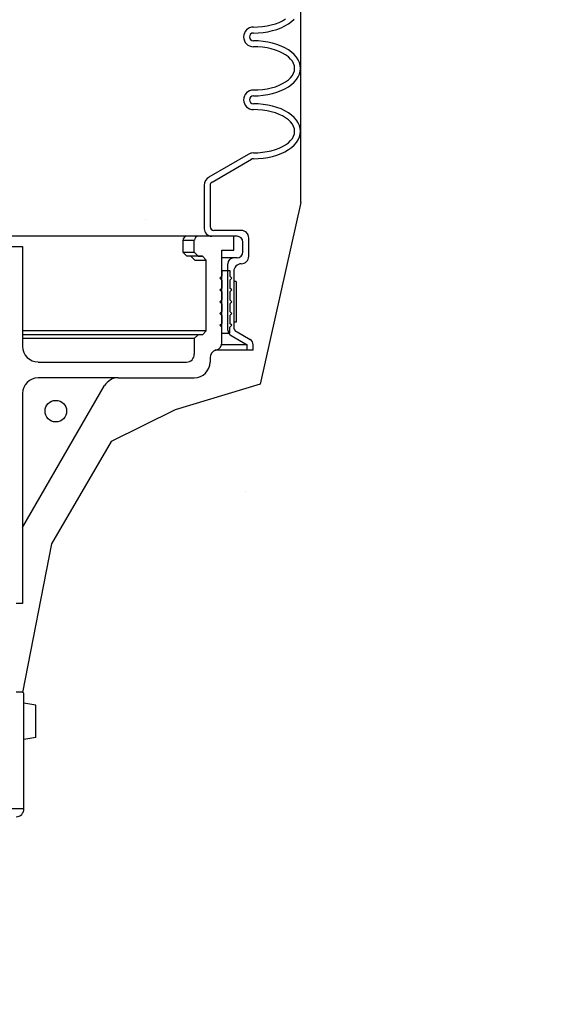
# Model space of a CAD drawing. Extents: x 1081 to 2220, y 0 to 2796.
# Tile 25 of 161: x 1668 to 1676, y 398 to 413. Entities that reach past the tile are written whole.
import ezdxf

# ---------------------------------------------------------------- set-up
doc = ezdxf.new("R2010")
doc.units = 0
doc.header["$MEASUREMENT"] = 0
doc.header["$PDSIZE"] = 1
doc.layers.get('DEFPOINTS').update_dxf_attribs({"linetype": 'CONTINUOUS'})
for name, color, linetype in [('DIM', 3, 'CONTINUOUS'), ('FACE-SEAL-ADAPTOR', 3, 'CONTINUOUS'), ('PEAGRAVEL-HATCH', 3, 'CONTINUOUS'), ('SPILL-BUCKET', 1, 'CONTINUOUS')]:
    doc.layers.add(name, color=color, linetype=linetype)
doc.styles.add('SIMPLEX', font='simplex')
doc.dimstyles.new('DIM64', dxfattribs={"dimscale": 64, "dimtxt": 0.09375, "dimasz": 0.09375, "dimexe": 0.0625, "dimexo": 0.0625, "dimgap": 0.046875, "dimtad": 1, "dimdec": 4, "dimzin": 3, "dimdsep": 46, "dimlunit": 4, "dimtxsty": 'SIMPLEX', "dimcen": 0, "dimclrd": 256, "dimclre": 256, "dimclrt": 256, "dimadec": 0, "dimazin": 0, "dimtfac": 1, "dimtdec": 4, "dimtmove": 0, "dimatfit": 3, "dimfxl": 1, "dimfrac": 2, "dimtolj": 1, "dimtzin": 0, "dimarcsym": 0})

# ---------------------------------------------------------------- blocks, each defined once
blk = doc.blocks.new('*D23')
at = {"layer": 'DEFPOINTS', "color": 0, "transparency": 16777216}
for p in [(1389.622, 410.007), (1911.122, 410.007), (1911.122, 136.516)]:
    blk.add_point(p, dxfattribs=at)
at = {"layer": 'DIM', "lineweight": -2, "transparency": 16777216}
for p, q in [((1389.622, 406.007), (1389.622, 132.516)), ((1911.122, 406.007), (1911.122, 132.516)), ((1395.622, 136.516), (1905.122, 136.516))]:
    blk.add_line(p, q, dxfattribs=at)
at = {"layer": 'DIM', "transparency": 16777216}
for points in [[(1395.622, 137.516), (1395.622, 135.516), (1389.622, 136.516)], [(1905.122, 137.516), (1905.122, 135.516), (1911.122, 136.516)]]:
    blk.add_solid(points, dxfattribs=at)
at = {"layer": 'DIM', "transparency": 16777216, "insert": (1650.372, 144.087), "char_height": 6, "attachment_point": 5, "style": 'SIMPLEX'}
blk.add_mtext('\\A1;43\'-5 1/2" (F.V. TANK SLAB)', dxfattribs=at)

msp = doc.modelspace()

# ---------------------------------------------------------------- hatches: boundary and pattern name
at = {"layer": 'PEAGRAVEL-HATCH'}
h = msp.add_hatch(dxfattribs=at)
h.set_pattern_fill('AR-SAND', color=256, scale=7.5, style=0)
h.set_pattern_definition([(37.5, (-80.923, -562.65), (-0.47245, 14.45118), [0, -11.4, 0, -12.75, 0, -12.1875]), (7.5, (-80.923, -562.65), (13.27333, 21.1661), [0, -6.15, 0, -10.275, 0, -3.9375]), (327.5, (-90.148, -562.65), (23.356064, 0.04244), [0, -3.75, 0, -13.5, 0, -17.625]), (317.5, (-90.148, -562.65), (22.54595, 6.58257), [0, -1.875, 0, -8.85, 0, -10.125])])
h.paths.add_polyline_path([(1683.66686, 407.59823), (1684.03582, 408.23015), (1685.05318, 408.73842), (1686.40961, 409.14501), (1687.05387, 412.03764), (1687.05387, 415.50349), (1703.69071, 415.50349), (1703.69071, 414.23971), (1703.70523, 411.19237), (1703.75378, 411.19237), (1710.79505, 411.19237), (1710.79505, 372.75456), (1683.66686, 372.75456)])
edge = h.paths.add_edge_path()
edge.add_line((1650.92654, 403.66087), (1650.08623, 406.02465))
edge.add_line((1650.08623, 406.02465), (1651.03581, 407.65102))
edge.add_line((1651.03581, 407.65102), (1652.05317, 408.15928))
edge.add_line((1652.05317, 408.15928), (1653.4096, 408.56588))
edge.add_line((1653.4096, 408.56588), (1654.05386, 411.4585))
edge.add_line((1654.05386, 411.4585), (1656.0681, 414.28861))
edge.add_line((1656.0681, 414.28861), (1673.03625, 415.50349))
edge.add_line((1673.03625, 415.50349), (1673.03625, 412.02272))
edge.add_line((1673.03625, 412.02272), (1674.06566, 408.43348))
edge.add_line((1674.06566, 408.43348), (1674.87956, 406.63767))
edge.add_line((1674.87956, 406.63767), (1677.42945, 404.26909))
edge.add_line((1677.42945, 404.26909), (1677.42945, 404.06601))
edge.add_line((1677.42945, 404.06601), (1677.24195, 404.03476))
edge.add_line((1677.24195, 404.03476), (1677.24195, 403.52131))
edge.add_line((1677.24195, 403.52131), (1677.42945, 403.49006))
edge.add_line((1677.42945, 403.49006), (1677.42945, 402.38406))
edge.add_arc((1677.55445, 402.38406), 0.125, 180, 270)
edge.add_line((1677.55445, 402.25906), (1682.525, 402.25906))
edge.add_arc((1682.525, 402.38406), 0.125, 270, 360)
edge.add_line((1682.65, 402.38406), (1682.65, 403.49006))
edge.add_line((1682.65, 403.49006), (1682.8375, 403.52131))
edge.add_line((1682.8375, 403.52131), (1682.8375, 404.03476))
edge.add_line((1682.8375, 404.03476), (1682.65, 404.06601))
edge.add_line((1682.65, 404.06601), (1682.65, 404.36891))
edge.add_line((1682.65, 404.36891), (1683.08624, 406.60379))
edge.add_line((1683.08624, 406.60379), (1683.66686, 407.59823))
edge.add_line((1683.66686, 407.59823), (1683.66686, 353.01205))
edge.add_line((1683.66686, 353.01205), (1683.33063, 353.01205))
edge.add_line((1683.33063, 353.01205), (1683.33063, 353.36285))
edge.add_arc((1683.33063, 354.01205), 0.6492, 180, 270, ccw=False)
edge.add_line((1682.68142, 354.01205), (1680.04959, 354.01205))
edge.add_line((1680.04959, 354.01205), (1682.39345, 354.091))
edge.add_line((1682.39345, 354.091), (1682.39345, 354.34114))
edge.add_line((1682.39345, 354.34114), (1677.69666, 354.18294))
edge.add_line((1677.69666, 354.18294), (1677.69666, 354.01205))
edge.add_line((1677.69666, 354.01205), (1677.43142, 354.01205))
edge.add_arc((1676.78222, 354.01205), 0.6492, 270, 360, ccw=False)
edge.add_line((1676.78222, 353.36285), (1676.78222, 353.01205))
edge.add_line((1676.78222, 353.01205), (1675.29505, 353.01205))
edge.add_line((1675.29505, 353.01205), (1674.29505, 355.01205))
edge.add_line((1674.29505, 355.01205), (1669.29505, 355.01205))
edge.add_line((1669.29505, 355.01205), (1668.29505, 353.01205))
edge.add_line((1668.29505, 353.01205), (1658.79505, 353.01205))
edge.add_line((1658.79505, 353.01205), (1657.79505, 355.01205))
edge.add_line((1657.79505, 355.01205), (1652.79505, 355.01205))
edge.add_line((1652.79505, 355.01205), (1651.79505, 353.01205))
edge.add_line((1651.79505, 353.01205), (1650.31898, 353.01205))
edge.add_line((1650.31898, 353.01205), (1650.31898, 353.36285))
edge.add_arc((1650.31898, 354.01205), 0.6492, 180, 270, ccw=False)
edge.add_line((1649.66978, 354.01205), (1649.24127, 354.01205))
edge.add_line((1649.24127, 354.01205), (1649.28314, 354.52262))
edge.add_arc((1649.40449, 354.55261), 0.125, 50.621892, 193.878148, ccw=False)
edge.add_arc((1649.52937, 354.73121), 0.0938, 240.92541, 360)
edge.add_line((1649.62317, 354.73121), (1649.62317, 355.48111))
edge.add_line((1649.62317, 355.48111), (1649.98441, 360.57491))
edge.add_line((1649.98441, 360.57491), (1650.93131, 360.57509))
edge.add_line((1650.93131, 360.57509), (1650.92654, 403.66087))
edge = h.paths.add_edge_path()
edge.add_line((1683.66686, 371.75456), (1710.79505, 371.75456))
edge.add_line((1710.79505, 371.75456), (1710.79505, 354.01205))
edge.add_line((1710.79505, 354.01205), (1710.54505, 354.01205))
edge.add_arc((1709.89585, 354.01205), 0.6492, 270, 360, ccw=False)
edge.add_line((1709.89585, 353.36285), (1709.89585, 353.01205))
edge.add_line((1709.89585, 353.01205), (1708.29505, 353.01205))
edge.add_line((1708.29505, 353.01205), (1707.29505, 355.01205))
edge.add_line((1707.29505, 355.01205), (1702.29505, 355.01205))
edge.add_line((1702.29505, 355.01205), (1701.29505, 353.01205))
edge.add_line((1701.29505, 353.01205), (1691.79505, 353.01205))
edge.add_line((1691.79505, 353.01205), (1690.79505, 355.01205))
edge.add_line((1690.79505, 355.01205), (1685.79505, 355.01205))
edge.add_line((1685.79505, 355.01205), (1684.79505, 353.01205))
edge.add_line((1684.79505, 353.01205), (1683.66686, 353.01205))
edge.add_line((1683.66686, 353.01205), (1683.66686, 371.75456))

# ---------------------------------------------------------------- linework, layer by layer
at = {"layer": 'DEFPOINTS', "linetype": 'Continuous'}
for points in [[(1672.13063, 410.5415), (1672.13063, 414.04888)], [(1672.13063, 410.5415), (1671.48636, 407.64888), (1670.12993, 407.24229), (1669.11258, 406.73402), (1668.163, 405.10766), (1667.70149, 402.74335)]]:
    msp.add_lwpolyline(points, dxfattribs=at)
at = {"layer": 'FACE-SEAL-ADAPTOR', "color": 1, "linetype": 'Continuous'}
for p, q in [((1667.69551, 402.74393), (1667.60176, 402.74393)), ((1667.72676, 400.88792), (1667.72676, 402.71268)), ((1667.91426, 402.53863), (1667.72676, 402.56988)), ((1667.91426, 402.02518), (1667.91426, 402.53863)), ((1667.91426, 402.02518), (1667.72676, 401.99393))]:
    msp.add_line(p, q, dxfattribs=at)
at = {"layer": 'FACE-SEAL-ADAPTOR', "color": 8, "linetype": 'Continuous'}
msp.add_line((1667.72676, 400.88792), (1662.50621, 400.88792), dxfattribs=at)
at = {"layer": 'FACE-SEAL-ADAPTOR', "color": 1, "linetype": 'Continuous'}
for centre, radius, start, end in [((1667.69551, 402.71268), 0.03125, 360, 90), ((1667.60176, 400.88792), 0.125, 270, 360)]:
    msp.add_arc(centre, radius, start, end, dxfattribs=at)
at = {"layer": 'SPILL-BUCKET', "linetype": 'Continuous'}
for p, q in [((1671.84135, 413.43329), (1671.89039, 413.46208)), ((1671.98421, 413.41943), (1672.02686, 413.45781)), ((1671.3765, 413.332), (1671.45006, 413.33413)), ((1671.45006, 413.33413), (1671.52256, 413.34053)), ((1671.52256, 413.34053), (1671.59399, 413.35119)), ((1671.59399, 413.35119), (1671.66223, 413.36612)), ((1671.66223, 413.36612), (1671.7262, 413.38531)), ((1671.68249, 413.27656), (1671.75179, 413.29682)), ((1671.7262, 413.38531), (1671.7859, 413.4077)), ((1671.75179, 413.29682), (1671.81789, 413.32241)), ((1671.7859, 413.4077), (1671.84135, 413.43329)), ((1671.81789, 413.32241), (1671.87866, 413.35119)), ((1671.87866, 413.35119), (1671.93517, 413.38318)), ((1671.93517, 413.38318), (1671.98421, 413.41943)), ((1671.3765, 413.23818), (1671.45539, 413.24138)), ((1671.45539, 413.24138), (1671.53322, 413.24778)), ((1671.53322, 413.24778), (1671.60892, 413.2595)), ((1671.60892, 413.2595), (1671.68249, 413.27656)), ((1671.45539, 413.11131), (1671.3765, 413.11344)), ((1671.45539, 413.11131), (1671.3765, 413.11344)), ((1671.45006, 413.01748), (1671.3765, 413.01961)), ((1671.52256, 413.01109), (1671.45006, 413.01748)), ((1671.53322, 413.10384), (1671.45539, 413.11131)), ((1671.53322, 413.10384), (1671.45539, 413.11131)), ((1671.59399, 413.00042), (1671.52256, 413.01109)), ((1671.60892, 413.09211), (1671.53322, 413.10384)), ((1671.60892, 413.09211), (1671.53322, 413.10384)), ((1671.66223, 412.9855), (1671.59399, 413.00042)), ((1671.68249, 413.07506), (1671.60892, 413.09211)), ((1671.68249, 413.07506), (1671.60892, 413.09211)), ((1671.7262, 412.96631), (1671.66223, 412.9855)), ((1671.75179, 413.0548), (1671.68249, 413.07506)), ((1671.75179, 413.0548), (1671.68249, 413.07506)), ((1671.81789, 413.03028), (1671.75179, 413.0548)), ((1671.81789, 413.03028), (1671.75179, 413.0548)), ((1671.87866, 413.00042), (1671.81789, 413.03028)), ((1671.87866, 413.00042), (1671.81789, 413.03028)), ((1671.93517, 412.96844), (1671.87866, 413.00042)), ((1671.93517, 412.96844), (1671.87866, 413.00042)), ((1671.7859, 412.94498), (1671.7262, 412.96631)), ((1671.84135, 412.91833), (1671.7859, 412.94498)), ((1671.89039, 412.88954), (1671.84135, 412.91833)), ((1671.93304, 412.85862), (1671.89039, 412.88954)), ((1671.96822, 412.82451), (1671.93304, 412.85862)), ((1671.98421, 412.93326), (1671.93517, 412.96844)), ((1671.98421, 412.93326), (1671.93517, 412.96844)), ((1671.99701, 412.78932), (1671.96822, 412.82451)), ((1672.02686, 412.89487), (1671.98421, 412.93326)), ((1672.02686, 412.89487), (1671.98421, 412.93326)), ((1672.06204, 412.85329), (1672.02686, 412.89487)), ((1672.06204, 412.85329), (1672.02686, 412.89487)), ((1672.09083, 412.81065), (1672.06204, 412.85329)), ((1672.09083, 412.81065), (1672.06204, 412.85329)), ((1672.01726, 412.75201), (1671.99701, 412.78932)), ((1672.02899, 412.71362), (1672.01726, 412.75201)), ((1672.03326, 412.67524), (1672.02899, 412.71362)), ((1672.02899, 412.63686), (1672.03326, 412.67524)), ((1672.11109, 412.76693), (1672.09083, 412.81065)), ((1672.11109, 412.76693), (1672.09083, 412.81065)), ((1672.12281, 412.72109), (1672.11109, 412.76693)), ((1672.12281, 412.72109), (1672.11109, 412.76693)), ((1672.12708, 412.67524), (1672.12281, 412.72109)), ((1672.12708, 412.67524), (1672.12281, 412.72109)), ((1672.12281, 412.6294), (1672.12708, 412.67524)), ((1671.93304, 412.49293), (1671.96822, 412.52598)), ((1671.96822, 412.52598), (1671.99701, 412.56223)), ((1671.99701, 412.56223), (1672.01726, 412.59848)), ((1672.01726, 412.59848), (1672.02899, 412.63686)), ((1672.06204, 412.49719), (1672.09083, 412.53984)), ((1672.09083, 412.53984), (1672.11109, 412.58462)), ((1672.11109, 412.58462), (1672.12281, 412.6294)), ((1671.52256, 412.34047), (1671.59399, 412.35113)), ((1671.59399, 412.35113), (1671.66223, 412.36605)), ((1671.66223, 412.36605), (1671.7262, 412.38418)), ((1671.7262, 412.38418), (1671.7859, 412.40657)), ((1671.7859, 412.40657), (1671.84135, 412.43216)), ((1671.81789, 412.32127), (1671.87866, 412.35006)), ((1671.84135, 412.43216), (1671.89039, 412.46094)), ((1671.87866, 412.35006), (1671.93517, 412.38205)), ((1671.89039, 412.46094), (1671.93304, 412.49293)), ((1671.93517, 412.38205), (1671.98421, 412.4183)), ((1671.98421, 412.4183), (1672.02686, 412.45668)), ((1672.02686, 412.45668), (1672.06204, 412.49719)), ((1671.3765, 412.33194), (1671.45006, 412.33407)), ((1671.3765, 412.23811), (1671.45539, 412.24025)), ((1671.45006, 412.33407), (1671.52256, 412.34047)), ((1671.45539, 412.24025), (1671.53322, 412.24771)), ((1671.53322, 412.24771), (1671.60892, 412.25944)), ((1671.60892, 412.25944), (1671.68249, 412.27543)), ((1671.68249, 412.27543), (1671.75179, 412.29675)), ((1671.75179, 412.29675), (1671.81789, 412.32127)), ((1671.45539, 412.11017), (1671.3765, 412.11231)), ((1671.45539, 412.11017), (1671.3765, 412.11231)), ((1671.53322, 412.10271), (1671.45539, 412.11017)), ((1671.53322, 412.10271), (1671.45539, 412.11017)), ((1671.60892, 412.09098), (1671.53322, 412.10271)), ((1671.60892, 412.09098), (1671.53322, 412.10271)), ((1671.68249, 412.07499), (1671.60892, 412.09098)), ((1671.68249, 412.07499), (1671.60892, 412.09098)), ((1671.75179, 412.05367), (1671.68249, 412.07499)), ((1671.75179, 412.05367), (1671.68249, 412.07499)), ((1671.81789, 412.02914), (1671.75179, 412.05367)), ((1671.81789, 412.02914), (1671.75179, 412.05367)), ((1671.45006, 412.01635), (1671.3765, 412.01848)), ((1671.52256, 412.00995), (1671.45006, 412.01635)), ((1671.59399, 411.99929), (1671.52256, 412.00995)), ((1671.66223, 411.98436), (1671.59399, 411.99929)), ((1671.7262, 411.96624), (1671.66223, 411.98436)), ((1671.7859, 411.94385), (1671.7262, 411.96624)), ((1671.84135, 411.91826), (1671.7859, 411.94385)), ((1671.87866, 412.00036), (1671.81789, 412.02914)), ((1671.87866, 412.00036), (1671.81789, 412.02914)), ((1671.89039, 411.88948), (1671.84135, 411.91826)), ((1671.93517, 411.96731), (1671.87866, 412.00036)), ((1671.93517, 411.96731), (1671.87866, 412.00036)), ((1671.93304, 411.85749), (1671.89039, 411.88948)), ((1671.98421, 411.93212), (1671.93517, 411.96731)), ((1671.98421, 411.93212), (1671.93517, 411.96731)), ((1672.02686, 411.89374), (1671.98421, 411.93212)), ((1672.02686, 411.89374), (1671.98421, 411.93212)), ((1672.06204, 411.85323), (1672.02686, 411.89374)), ((1672.06204, 411.85323), (1672.02686, 411.89374)), ((1671.96822, 411.82444), (1671.93304, 411.85749)), ((1671.99701, 411.78819), (1671.96822, 411.82444)), ((1672.01726, 411.75087), (1671.99701, 411.78819)), ((1672.02899, 411.71356), (1672.01726, 411.75087)), ((1672.09083, 411.80951), (1672.06204, 411.85323)), ((1672.09083, 411.80951), (1672.06204, 411.85323)), ((1672.11109, 411.7658), (1672.09083, 411.80951)), ((1672.11109, 411.7658), (1672.09083, 411.80951)), ((1672.12281, 411.72102), (1672.11109, 411.7658)), ((1672.12281, 411.72102), (1672.11109, 411.7658)), ((1672.12708, 411.67518), (1672.12281, 411.72102)), ((1672.12708, 411.67518), (1672.12281, 411.72102)), ((1671.99701, 411.5611), (1672.01726, 411.59841)), ((1672.01726, 411.59841), (1672.02899, 411.63573)), ((1672.03326, 411.67518), (1672.02899, 411.71356)), ((1672.02899, 411.63573), (1672.03326, 411.67518)), ((1672.09083, 411.53977), (1672.11109, 411.58348)), ((1672.11109, 411.58348), (1672.12281, 411.62933)), ((1672.12281, 411.62933), (1672.12708, 411.67518)), ((1671.7859, 411.40543), (1671.84135, 411.43102)), ((1671.84135, 411.43102), (1671.89039, 411.45981)), ((1671.89039, 411.45981), (1671.93304, 411.49179)), ((1671.93304, 411.49179), (1671.96822, 411.52591)), ((1671.93517, 411.38198), (1671.98421, 411.41716)), ((1671.96822, 411.52591), (1671.99701, 411.5611)), ((1671.98421, 411.41716), (1672.02686, 411.45555)), ((1672.02686, 411.45555), (1672.06204, 411.49713)), ((1672.06204, 411.49713), (1672.09083, 411.53977)), ((1670.67176, 410.94698), (1671.29867, 411.30948)), ((1671.3765, 411.3308), (1671.45006, 411.33294)), ((1671.45006, 411.33294), (1671.52256, 411.33933)), ((1671.52256, 411.33933), (1671.59399, 411.34999)), ((1671.53322, 411.24658), (1671.60892, 411.2583)), ((1671.59399, 411.34999), (1671.66223, 411.36492)), ((1671.60892, 411.2583), (1671.68249, 411.2743)), ((1671.66223, 411.36492), (1671.7262, 411.38305)), ((1671.68249, 411.2743), (1671.75179, 411.29562)), ((1671.7262, 411.38305), (1671.7859, 411.40543)), ((1671.75179, 411.29562), (1671.81789, 411.32014)), ((1671.81789, 411.32014), (1671.87866, 411.34893)), ((1671.87866, 411.34893), (1671.93517, 411.38198)), ((1670.71867, 410.86595), (1671.34558, 411.22845)), ((1671.3765, 411.23698), (1671.45539, 411.23911)), ((1671.45539, 411.23911), (1671.53322, 411.24658)), ((1670.59393, 410.81158), (1670.59393, 410.12283)), ((1670.68775, 410.81158), (1670.68775, 410.15695)), ((1670.75065, 410.00342), (1667.35674, 410.00342)), ((1671.06411, 410.00342), (1667.35674, 410.00342)), ((1671.11635, 410.00342), (1670.7144, 410.00342)), ((1671.18459, 410.09725), (1670.74746, 410.09725)), ((1671.06411, 410.00342), (1670.87646, 410.00342)), ((1671.06411, 409.78379), (1671.06411, 410.00342)), ((1671.06411, 409.78379), (1671.06411, 410.00342)), ((1670.25595, 409.94052), (1670.25595, 409.74967)), ((1670.25595, 409.94052), (1670.4372, 409.94052)), ((1670.4372, 409.74967), (1670.4372, 409.94052)), ((1671.21017, 409.75287), (1671.21017, 409.9096)), ((1671.304, 409.68464), (1671.304, 409.97677)), ((1667.35674, 409.83817), (1667.70248, 409.83817)), ((1667.70248, 409.83817), (1667.70248, 408.25171)), ((1670.25595, 409.74967), (1670.4372, 409.74967)), ((1670.31886, 409.68784), (1670.25595, 409.74967)), ((1670.56514, 409.68784), (1670.31886, 409.68784)), ((1670.44573, 409.62493), (1670.38389, 409.68784)), ((1670.56514, 409.68784), (1670.40628, 409.68784)), ((1670.5001, 409.68784), (1670.4372, 409.74967)), ((1670.5001, 409.68784), (1670.56514, 409.68784)), ((1670.62698, 409.62493), (1670.56514, 409.68784)), ((1670.87646, 409.78379), (1671.06411, 409.78379)), ((1670.87646, 408.31141), (1670.87646, 409.78379)), ((1670.44573, 409.62493), (1670.62698, 409.62493)), ((1670.62591, 408.49906), (1670.62591, 409.62493)), ((1671.06411, 409.65905), (1670.87646, 409.65905)), ((1670.97029, 408.50652), (1670.97029, 409.56523)), ((1671.11635, 409.65905), (1671.06411, 409.65905)), ((1670.87646, 409.46074), (1670.87646, 409.36692)), ((1670.87646, 409.46074), (1671.0012, 409.46074)), ((1671.0012, 409.46074), (1671.0012, 409.36692)), ((1671.06411, 409.44475), (1671.06411, 408.57156)), ((1670.84554, 409.336), (1670.87646, 409.36692)), ((1670.84554, 409.336), (1670.87646, 409.30508)), ((1670.87646, 409.30508), (1670.87646, 409.17927)), ((1671.03319, 409.336), (1671.0012, 409.36692)), ((1671.03319, 409.336), (1671.0012, 409.30508)), ((1671.0012, 409.30508), (1671.0012, 409.17927)), ((1670.84554, 409.14835), (1670.87646, 409.17927)), ((1670.84554, 409.14835), (1670.87646, 409.11744)), ((1670.87646, 409.11744), (1670.87646, 408.99163)), ((1671.03319, 409.14835), (1671.0012, 409.17927)), ((1671.03319, 409.14835), (1671.0012, 409.11744)), ((1671.0012, 409.11744), (1671.0012, 408.99163)), ((1670.84554, 408.96071), (1670.87646, 408.99163)), ((1670.84554, 408.96071), (1670.87646, 408.92979)), ((1670.87646, 408.92979), (1670.87646, 408.80398)), ((1671.03319, 408.96071), (1671.0012, 408.99163)), ((1671.03319, 408.96071), (1671.0012, 408.92979)), ((1671.0012, 408.92979), (1671.0012, 408.80398)), ((1670.84554, 408.77306), (1670.87646, 408.80398)), ((1670.84554, 408.77306), (1670.87646, 408.74214)), ((1671.03319, 408.77306), (1671.0012, 408.80398)), ((1671.03319, 408.77306), (1671.0012, 408.74214)), ((1670.84554, 408.58542), (1670.87646, 408.61634)), ((1670.87646, 408.74214), (1670.87646, 408.61634)), ((1671.0012, 408.74214), (1671.0012, 408.61634)), ((1671.03319, 408.58542), (1671.0012, 408.61634)), ((1670.62698, 408.49906), (1667.70248, 408.49906)), ((1670.5001, 408.43615), (1667.70248, 408.43615)), ((1670.4372, 408.37432), (1670.5001, 408.43615)), ((1670.56514, 408.43615), (1670.5001, 408.43615)), ((1670.56514, 408.43615), (1670.62698, 408.49906)), ((1670.84554, 408.58542), (1670.87646, 408.5545)), ((1670.87646, 408.46068), (1670.87646, 408.5545)), ((1670.87646, 408.46068), (1671.0012, 408.46068)), ((1670.99481, 408.46068), (1671.0012, 408.46707)), ((1671.03319, 408.58542), (1671.0012, 408.5545)), ((1671.0012, 408.46068), (1671.0012, 408.5545)), ((1671.11635, 408.47987), (1671.32639, 408.35939)), ((1670.4372, 408.37432), (1667.70248, 408.37432)), ((1670.4372, 408.37432), (1670.4372, 408.1259)), ((1671.27947, 408.27516), (1670.87646, 408.27516)), ((1671.02253, 408.42229), (1671.27947, 408.2741)), ((1671.27947, 408.18774), (1671.27947, 408.2741)), ((1671.3733, 408.18774), (1671.3733, 408.27729)), ((1671.27947, 408.18774), (1670.76558, 408.18774)), ((1671.3733, 408.18774), (1671.27947, 408.18774)), ((1667.95196, 408.00116), (1670.31246, 408.00116)), ((1670.68775, 408.06939), (1670.68775, 408.00116)), ((1669.22603, 407.75061), (1667.95196, 407.75061)), ((1669.22603, 407.75061), (1670.4372, 407.75061)), ((1667.70248, 407.50112), (1667.70248, 404.15868)), ((1667.70567, 405.36772), (1669.0096, 407.62586)), ((1667.70248, 404.15868), (1667.60332, 404.15868))]:
    msp.add_line(p, q, dxfattribs=at)
at = {"layer": 'SPILL-BUCKET', "color": 7, "linetype": 'Continuous'}
for p, q in [((1671.10462, 409.28482), (1671.06411, 409.28482)), ((1671.06411, 409.28482), (1671.06411, 408.63446)), ((1671.10462, 409.28482), (1671.10462, 408.63446)), ((1671.10462, 408.63446), (1671.06411, 408.63446))]:
    msp.add_line(p, q, dxfattribs=at)
at = {"layer": 'SPILL-BUCKET', "linetype": 'Continuous'}
msp.add_circle((1668.23343, 407.21965), 0.17165, dxfattribs=at)
for centre, radius, start, end in [((1671.3765, 413.17634), 0.15566, 90, 180), ((1671.3765, 413.17634), 0.15566, 180, 270), ((1671.3765, 413.17634), 0.06184, 90, 180), ((1671.3765, 413.17634), 0.06184, 180, 270), ((1671.3765, 412.17521), 0.15566, 90, 180), ((1671.3765, 412.17521), 0.06184, 90, 180), ((1671.3765, 412.17521), 0.15566, 180, 270), ((1671.3765, 412.17521), 0.06184, 180, 270), ((1671.3765, 411.17408), 0.15566, 90, 121.838947), ((1671.3765, 411.17408), 0.15566, 90, 121.838947), ((1671.3765, 411.17408), 0.06184, 90, 122.319617), ((1671.3765, 411.17408), 0.06184, 90, 122.319617), ((1670.75065, 410.81158), 0.15566, 120.086505, 180), ((1670.75065, 410.81158), 0.06184, 120.113733, 180), ((1670.74746, 410.15695), 0.05971, 180, 270), ((1670.31886, 409.94052), 0.06184, 90, 180), ((1670.5001, 409.94052), 0.06184, 90, 180), ((1670.7144, 410.12283), 0.11941, 180, 270), ((1671.11635, 409.9096), 0.09382, 0, 90), ((1671.18459, 409.97677), 0.11941, 0, 90), ((1671.11635, 409.75287), 0.09382, 270, 0), ((1671.18459, 409.68464), 0.11941, 270, 0), ((1671.06411, 409.56523), 0.09382, 90, 180), ((1671.18459, 409.44475), 0.11941, 90, 180), ((1671.06411, 408.50652), 0.09382, 180, 243.434949), ((1671.15793, 408.56409), 0.09382, 180, 243.434949), ((1670.75172, 408.31141), 0.12474, 283.916877, 0), ((1671.27947, 408.27729), 0.09382, 0, 59.931417), ((1667.95196, 408.25171), 0.24948, 180, 270), ((1670.31246, 408.1259), 0.12474, 270, 0), ((1670.81249, 408.06939), 0.12474, 103.916877, 180), ((1670.4372, 408.00116), 0.24948, 270, 0), ((1667.95196, 407.50112), 0.24948, 90, 180), ((1669.22603, 407.50112), 0.24948, 90, 150.042801), ((1667.73233, 405.35279), 0.02985, 149.743563, 180)]:
    msp.add_arc(centre, radius, start, end, dxfattribs=at)

# ---------------------------------------------------------------- dimensions: what is measured, and where the dimension line sits
at = {"layer": 'DIM'}
dim = msp.add_linear_dim(base=(1911.12181, 136.51592), p1=(1389.62181, 410.00736), p2=(1911.12181, 410.00736), angle=0, text='<> (F.V. TANK SLAB)', dimstyle='DIM64', dxfattribs=at)
dim.commit()
dim.dimension.update_dxf_attribs({"geometry": '*D23', "text_midpoint": (1650.37181, 144.08735)})

doc.saveas('drawing.dxf')
